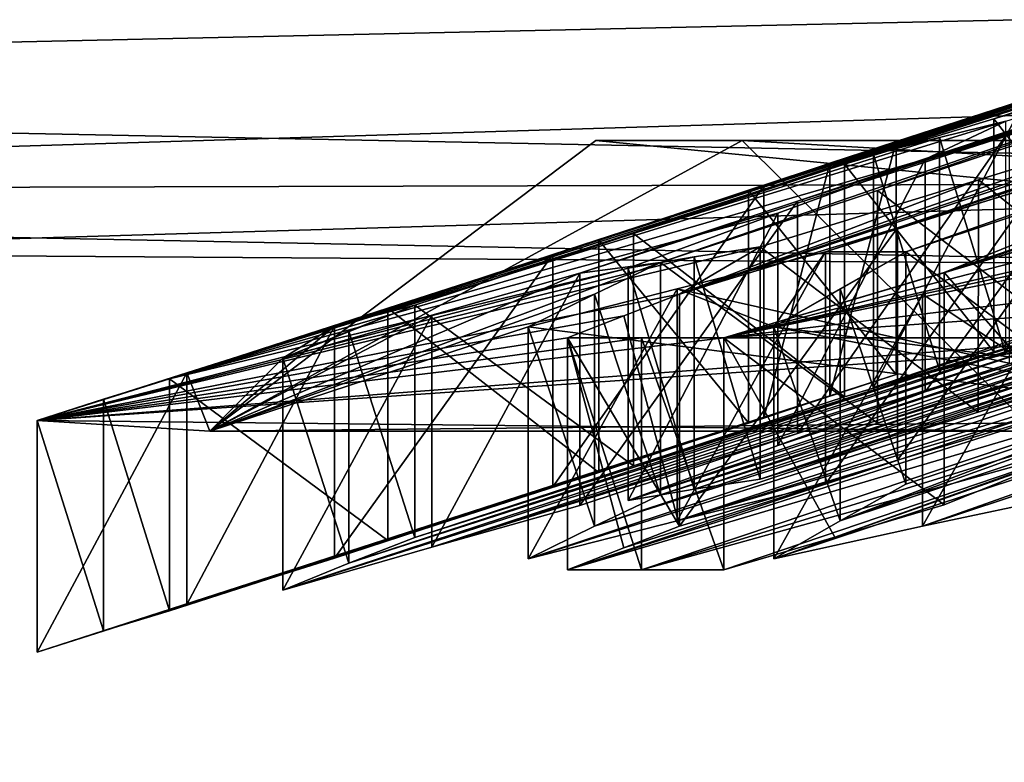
# Model space of a CAD drawing. Header units: millimetres. Extents: x -110 to 163, y -50 to 19.
# Tile 184 of 256: x -7.991 to -7.409, y -29.317 to -28.879. Entities that reach past the tile are written whole.
import ezdxf

# ---------------------------------------------------------------- set-up
doc = ezdxf.new("R2010")
doc.units = ezdxf.units.MM
doc.header["$LTSCALE"] = 65.185185
for name, color, linetype in [('1112', 7, 'CONTINUOUS'), ('1154', 7, 'CONTINUOUS'), ('13', 7, 'CONTINUOUS'), ('1309', 7, 'CONTINUOUS'), ('1461', 7, 'CONTINUOUS'), ('1470', 7, 'CONTINUOUS'), ('1761', 7, 'CONTINUOUS'), ('1821', 7, 'CONTINUOUS'), ('2291', 7, 'CONTINUOUS'), ('235', 7, 'CONTINUOUS'), ('2723', 7, 'CONTINUOUS'), ('2893', 7, 'CONTINUOUS'), ('3270', 7, 'CONTINUOUS'), ('3348', 7, 'CONTINUOUS'), ('3463', 7, 'CONTINUOUS'), ('3501', 7, 'CONTINUOUS'), ('3524', 7, 'CONTINUOUS'), ('3558', 7, 'CONTINUOUS'), ('3616', 7, 'CONTINUOUS'), ('3672', 7, 'CONTINUOUS'), ('37', 7, 'CONTINUOUS'), ('3710', 7, 'CONTINUOUS'), ('374', 7, 'CONTINUOUS'), ('375', 7, 'CONTINUOUS'), ('377', 7, 'CONTINUOUS'), ('3833', 7, 'CONTINUOUS'), ('3879', 7, 'CONTINUOUS'), ('4134', 7, 'CONTINUOUS'), ('4324', 7, 'CONTINUOUS'), ('4349', 7, 'CONTINUOUS'), ('4515', 7, 'CONTINUOUS'), ('4522', 7, 'CONTINUOUS'), ('4770', 7, 'CONTINUOUS'), ('4844', 7, 'CONTINUOUS'), ('5019', 7, 'CONTINUOUS'), ('5186', 7, 'CONTINUOUS'), ('5187', 7, 'CONTINUOUS'), ('5194', 7, 'CONTINUOUS'), ('5240', 7, 'CONTINUOUS'), ('5534', 7, 'CONTINUOUS'), ('5552', 7, 'CONTINUOUS'), ('5613', 7, 'CONTINUOUS'), ('5806', 7, 'CONTINUOUS'), ('5845', 7, 'CONTINUOUS'), ('5928', 7, 'CONTINUOUS'), ('5972', 7, 'CONTINUOUS'), ('5987', 7, 'CONTINUOUS'), ('6145', 7, 'CONTINUOUS')]:
    doc.layers.add(name, color=color, linetype=linetype)

msp = doc.modelspace()

# ---------------------------------------------------------------- linework, layer by layer
at = {"layer": '1112', "color": 7, "linetype": 'CONTINUOUS', "true_color": 0x404040}
for points in [[(-7.0675, -28.95, 89.98992), (-7.19311, -28.95, 94.62347), (-7.65045, -28.95, 94.83895), (-7.0675, -28.95, 89.98992)], [(-7.56412, -28.95, 89.89538), (-7.0675, -28.95, 89.98992), (-7.65045, -28.95, 94.83895), (-7.56412, -28.95, 89.89538)], [(-7.65045, -28.95, 94.83895), (-7.19311, -28.95, 94.62347), (-4.81447, -28.95, 98.88912), (-7.65045, -28.95, 94.83895)], [(-4.58861, -28.95, 85.94678), (-7.0675, -28.95, 89.98992), (-7.56412, -28.95, 89.89538), (-4.58861, -28.95, 85.94678)]]:
    msp.add_3dface(points, dxfattribs=at)
at = {"layer": '1154', "color": 7, "linetype": 'CONTINUOUS'}
for points in [[(-7.56412, -28.95, 89.89538), (-7.65045, -28.95, 94.83895), (-7.87846, -29.1217, 93.88918), (-7.56412, -28.95, 89.89538)], [(-7.39104, -29.1217, 89.43853), (-7.56412, -28.95, 89.89538), (-7.87846, -29.1217, 93.88918), (-7.39104, -29.1217, 89.43853)], [(-7.87846, -29.1217, 93.88918), (-7.65045, -28.95, 94.83895), (-5.89822, -29.1217, 97.90472), (-7.87846, -29.1217, 93.88918)], [(-7.65045, -28.95, 94.83895), (-4.81447, -28.95, 98.88912), (-5.89822, -29.1217, 97.90472), (-7.65045, -28.95, 94.83895)], [(-4.58861, -28.95, 85.94678), (-7.56412, -28.95, 89.89538), (-4.58861, -29.1217, 85.94678), (-4.58861, -28.95, 85.94678)], [(-4.58861, -29.1217, 85.94678), (-7.56412, -28.95, 89.89538), (-7.39104, -29.1217, 89.43853), (-4.58861, -29.1217, 85.94678)]]:
    msp.add_3dface(points, dxfattribs=at)
at = {"layer": '13', "linetype": 'CONTINUOUS'}
for points in [[(12.99038, -30.17675, -8.5), (-11.41239, 0.29734, -8.5), (-13.16721, -30.17675, -8.5), (12.99038, -30.17675, -8.5)], [(12.99038, -10.3, -8.5), (-11.41239, 0.29734, -8.5), (12.99038, -30.17675, -8.5), (12.99038, -10.3, -8.5)]]:
    msp.add_3dface(points, dxfattribs=at)
at = {"layer": '1309', "color": 7, "linetype": 'CONTINUOUS'}
for points in [[(-7.48649, -28.9583, 92.10091), (-7.39807, -28.92813, 92.19741), (-7.48649, -29.0958, 92.10091), (-7.48649, -28.9583, 92.10091)], [(-7.48649, -29.0958, 92.10091), (-7.39807, -28.92813, 92.19741), (-7.39807, -29.06574, 92.1974), (-7.48649, -29.0958, 92.10091)]]:
    msp.add_3dface(points, dxfattribs=at)
at = {"layer": '1461', "color": 7, "linetype": 'CONTINUOUS'}
for points in [[(-6.97919, -28.9342, 91.98845), (-7.06617, -28.9647, 91.89353), (-7.44744, -29.08565, 91.97706), (-6.97919, -28.9342, 91.98845)], [(-6.97919, -28.9342, 91.98845), (-7.44744, -29.08565, 91.97706), (-7.01827, -28.94425, 92.11237), (-6.97919, -28.9342, 91.98845)], [(-7.48649, -29.0958, 92.10091), (-7.39807, -29.06574, 92.1974), (-7.01827, -28.94425, 92.11237), (-7.48649, -29.0958, 92.10091)], [(-7.44744, -29.08565, 91.97706), (-7.48649, -29.0958, 92.10091), (-7.01827, -28.94425, 92.11237), (-7.44744, -29.08565, 91.97706)], [(-7.06617, -28.9647, 91.89353), (-7.40836, -29.07619, 91.85313), (-7.44744, -29.08565, 91.97706), (-7.06617, -28.9647, 91.89353)]]:
    msp.add_3dface(points, dxfattribs=at)
at = {"layer": '1470', "color": 7, "linetype": 'CONTINUOUS'}
for points in [[(-7.80494, -29.05957, 92.74511), (-7.80494, -29.19668, 92.74511), (-7.8922, -29.22414, 92.64988), (-7.80494, -29.05957, 92.74511)], [(-7.89219, -29.08713, 92.64989), (-7.80494, -29.05957, 92.74511), (-7.8922, -29.22414, 92.64988), (-7.89219, -29.08713, 92.64989)], [(-7.98047, -29.11541, 92.55356), (-7.89219, -29.08713, 92.64989), (-7.98047, -29.25231, 92.55356), (-7.98047, -29.11541, 92.55356)], [(-7.98047, -29.25231, 92.55356), (-7.89219, -29.08713, 92.64989), (-7.8922, -29.22414, 92.64988), (-7.98047, -29.25231, 92.55356)]]:
    msp.add_3dface(points, dxfattribs=at)
at = {"layer": '1761', "color": 7, "linetype": 'CONTINUOUS'}
for points in [[(-7.45598, -28.96106, 91.63834), (-7.45598, -29.09854, 91.63834), (-7.54294, -29.13018, 91.54345), (-7.45598, -28.96106, 91.63834)], [(-7.54293, -28.99281, 91.54346), (-7.45598, -28.96106, 91.63834), (-7.54294, -29.13018, 91.54345), (-7.54293, -28.99281, 91.54346)], [(-7.6315, -29.02547, 91.44679), (-7.54293, -28.99281, 91.54346), (-7.6315, -29.16271, 91.44679), (-7.6315, -29.02547, 91.44679)], [(-7.6315, -29.16271, 91.44679), (-7.54293, -28.99281, 91.54346), (-7.54294, -29.13018, 91.54345), (-7.6315, -29.16271, 91.44679)]]:
    msp.add_3dface(points, dxfattribs=at)
at = {"layer": '1821', "color": 7, "linetype": 'CONTINUOUS'}
for points in [[(-7.4673, -29.0157, 94.26813), (-7.33998, -29.11077, 94.2399), (-7.33998, -28.97333, 94.23991), (-7.4673, -29.0157, 94.26813)], [(-7.4673, -29.15298, 94.26813), (-7.33998, -29.11077, 94.2399), (-7.4673, -29.0157, 94.26813), (-7.4673, -29.15298, 94.26813)]]:
    msp.add_3dface(points, dxfattribs=at)
at = {"layer": '2291', "color": 7, "linetype": 'CONTINUOUS'}
for points in [[(-7.40628, -28.94432, 93.34299), (-7.40628, -29.08187, 93.34299), (-7.53137, -29.12312, 93.37073), (-7.40628, -28.94432, 93.34299)], [(-7.40628, -28.94432, 93.34299), (-7.53137, -29.12312, 93.37073), (-7.53135, -28.98572, 93.37072), (-7.40628, -28.94432, 93.34299)], [(-7.53137, -29.12312, 93.37073), (-7.65993, -29.16552, 93.39923), (-7.53135, -28.98572, 93.37072), (-7.53137, -29.12312, 93.37073)], [(-7.53135, -28.98572, 93.37072), (-7.65993, -29.16552, 93.39923), (-7.65993, -29.02829, 93.39923), (-7.53135, -28.98572, 93.37072)]]:
    msp.add_3dface(points, dxfattribs=at)
at = {"layer": '235', "color": 7, "linetype": 'CONTINUOUS', "true_color": 0x0303ff}
for points in [[(108.1, -25.55, 17.75352), (0.00049, -28.70811, 15.50718), (-68.99748, -30.82497, 13.38751), (108.1, -25.55, 17.75352)], [(-64.67975, -31.24003, 12.89052), (108.1, -25.55, 17.75352), (-68.99748, -30.82497, 13.38751), (-64.67975, -31.24003, 12.89052)], [(-60.32443, -32.43807, 11.24884), (108.1, -25.55, 17.75352), (-64.67975, -31.24003, 12.89052), (-60.32443, -32.43807, 11.24884)], [(108.1, -33.05352, 10.25), (108.1, -25.55, 17.75352), (-60.32443, -32.43807, 11.24884), (108.1, -33.05352, 10.25)], [(-5.5378, -28.42724, 15.74565), (-12.24713, -27.28559, 16.63116), (-68.99748, -30.82497, 13.38751), (-5.5378, -28.42724, 15.74565)], [(0.00049, -28.70811, 15.50718), (-5.5378, -28.42724, 15.74565), (-68.99748, -30.82497, 13.38751), (0.00049, -28.70811, 15.50718)]]:
    msp.add_3dface(points, dxfattribs=at)
at = {"layer": '2723', "color": 7, "linetype": 'CONTINUOUS'}
for points in [[(-6.80575, -28.81052, 90.69013), (-5.82904, -28.48342, 90.93453), (-7.44474, -29.02801, 90.48866), (-6.80575, -28.81052, 90.69013)], [(-5.82904, -28.48342, 90.93453), (-6.46803, -28.70094, 90.73305), (-7.44474, -29.02801, 90.48866), (-5.82904, -28.48342, 90.93453)], [(-6.46803, -28.70094, 90.73305), (-7.10702, -28.91848, 90.53158), (-7.44474, -29.02801, 90.48866), (-6.46803, -28.70094, 90.73305)], [(-7.32815, -28.91124, 93.09521), (-6.70248, -28.70515, 92.9565), (-7.41547, -28.93724, 92.99992), (-7.32815, -28.91124, 93.09521)], [(-6.70248, -28.70515, 92.9565), (-7.16595, -28.85521, 92.94658), (-7.41547, -28.93724, 92.99992), (-6.70248, -28.70515, 92.9565)], [(-6.75907, -28.71874, 92.39889), (-6.8475, -28.74815, 92.30239), (-7.56033, -28.97935, 92.34597), (-6.75907, -28.71874, 92.39889)], [(-7.47317, -28.95059, 92.44109), (-6.75907, -28.71874, 92.39889), (-7.56033, -28.97935, 92.34597), (-7.47317, -28.95059, 92.44109)], [(-7.0097, -28.79998, 92.45102), (-6.75907, -28.71874, 92.39889), (-7.47317, -28.95059, 92.44109), (-7.0097, -28.79998, 92.45102)], [(-6.8475, -28.74815, 92.30239), (-7.31097, -28.89877, 92.29246), (-7.56033, -28.97935, 92.34597), (-6.8475, -28.74815, 92.30239)], [(-7.45598, -28.96106, 91.63834), (-7.40836, -28.93862, 91.85313), (-6.9039, -28.77893, 91.74497), (-7.45598, -28.96106, 91.63834)], [(-7.45598, -28.96106, 91.63834), (-6.9039, -28.77893, 91.74497), (-6.99251, -28.81114, 91.64827), (-7.45598, -28.96106, 91.63834)], [(-7.13409, -28.84035, 92.47859), (-7.0097, -28.79998, 92.45102), (-7.51223, -28.9633, 92.56498), (-7.13409, -28.84035, 92.47859)], [(-7.0097, -28.79998, 92.45102), (-7.47317, -28.95059, 92.44109), (-7.51223, -28.9633, 92.56498), (-7.0097, -28.79998, 92.45102)], [(-7.45598, -28.96106, 91.63834), (-6.99251, -28.81114, 91.64827), (-7.327, -28.92053, 91.60975), (-7.45598, -28.96106, 91.63834)], [(-7.35593, -28.99204, 90.58559), (-6.80575, -28.81052, 90.69013), (-7.44474, -29.02801, 90.48866), (-7.35593, -28.99204, 90.58559)], [(-7.29973, -28.93481, 91.14278), (-6.96201, -28.82439, 91.1857), (-7.601, -29.04068, 90.98423), (-7.29973, -28.93481, 91.14278)], [(-6.96201, -28.82439, 91.1857), (-7.04876, -28.85793, 91.09102), (-7.601, -29.04068, 90.98423), (-6.96201, -28.82439, 91.1857)], [(-7.26335, -28.88234, 92.50725), (-7.13409, -28.84035, 92.47859), (-7.51223, -28.9633, 92.56498), (-7.26335, -28.88234, 92.50725)], [(-7.601, -29.04068, 90.98423), (-7.04876, -28.85793, 91.09102), (-7.47226, -29.00153, 90.95569), (-7.601, -29.04068, 90.98423)], [(-7.16595, -28.85521, 92.94658), (-7.25321, -28.88181, 92.85135), (-7.50368, -28.96396, 92.90366), (-7.16595, -28.85521, 92.94658)], [(-7.41547, -28.93724, 92.99992), (-7.16595, -28.85521, 92.94658), (-7.50368, -28.96396, 92.90366), (-7.41547, -28.93724, 92.99992)], [(-7.04876, -28.85793, 91.09102), (-7.13753, -28.89251, 90.99415), (-7.47226, -29.00153, 90.95569), (-7.04876, -28.85793, 91.09102)], [(-7.4673, -29.0157, 94.26813), (-7.05145, -28.86912, 94.06327), (-7.51491, -29.0157, 94.05335), (-7.4673, -29.0157, 94.26813)], [(-7.51491, -29.0157, 94.05335), (-7.05145, -28.86912, 94.06327), (-7.38759, -28.97333, 94.02512), (-7.51491, -29.0157, 94.05335)], [(-7.05145, -28.86912, 94.06327), (-7.4673, -29.0157, 94.26813), (-7.33998, -28.97333, 94.23991), (-7.05145, -28.86912, 94.06327)], [(-7.19646, -28.8792, 93.40915), (-7.53135, -28.98572, 93.37072), (-7.65993, -29.02829, 93.39923), (-7.19646, -28.8792, 93.40915)], [(-7.19646, -28.8792, 93.40915), (-7.65993, -29.02829, 93.39923), (-7.61231, -29.02207, 93.61401), (-7.19646, -28.8792, 93.40915)], [(-7.61231, -29.02207, 93.61401), (-7.48412, -28.97952, 93.58559), (-7.19646, -28.8792, 93.40915), (-7.61231, -29.02207, 93.61401)], [(-7.19646, -28.8792, 93.40915), (-7.40628, -28.94432, 93.34299), (-7.53135, -28.98572, 93.37072), (-7.19646, -28.8792, 93.40915)], [(-7.26335, -28.88234, 92.50725), (-7.51223, -28.9633, 92.56498), (-7.30241, -28.89542, 92.63113), (-7.26335, -28.88234, 92.50725)], [(-7.25321, -28.88181, 92.85135), (-7.34148, -28.90917, 92.75503), (-7.50368, -28.96396, 92.90366), (-7.25321, -28.88181, 92.85135)], [(-7.35866, -28.93789, 93.55778), (-7.19646, -28.8792, 93.40915), (-7.48412, -28.97952, 93.58559), (-7.35866, -28.93789, 93.55778)], [(-7.47226, -29.00153, 90.95569), (-7.13753, -28.89251, 90.99415), (-7.34735, -28.96367, 90.92799), (-7.47226, -29.00153, 90.95569)], [(-7.31097, -28.89877, 92.29246), (-7.39807, -28.92813, 92.19741), (-7.64869, -29.00888, 92.24954), (-7.31097, -28.89877, 92.29246)], [(-7.56033, -28.97935, 92.34597), (-7.31097, -28.89877, 92.29246), (-7.64869, -29.00888, 92.24954), (-7.56033, -28.97935, 92.34597)], [(-7.55129, -28.97667, 92.68888), (-7.34148, -28.90917, 92.75503), (-7.30241, -28.89542, 92.63113), (-7.55129, -28.97667, 92.68888)], [(-7.51223, -28.9633, 92.56498), (-7.55129, -28.97667, 92.68888), (-7.30241, -28.89542, 92.63113), (-7.51223, -28.9633, 92.56498)], [(-7.34148, -28.90917, 92.75503), (-7.80494, -29.05957, 92.74511), (-7.75733, -29.04727, 92.95989), (-7.34148, -28.90917, 92.75503)], [(-7.80494, -29.05957, 92.74511), (-7.34148, -28.90917, 92.75503), (-7.67582, -29.01735, 92.71648), (-7.80494, -29.05957, 92.74511)], [(-7.75733, -29.04727, 92.95989), (-7.62816, -29.00483, 92.93126), (-7.34148, -28.90917, 92.75503), (-7.75733, -29.04727, 92.95989)], [(-7.67582, -29.01735, 92.71648), (-7.34148, -28.90917, 92.75503), (-7.55129, -28.97667, 92.68888), (-7.67582, -29.01735, 92.71648)], [(-7.50368, -28.96396, 92.90366), (-7.34148, -28.90917, 92.75503), (-7.62816, -29.00483, 92.93126), (-7.50368, -28.96396, 92.90366)], [(-7.10702, -28.91848, 90.53158), (-7.19365, -28.95391, 90.43704), (-7.44474, -29.02801, 90.48866), (-7.10702, -28.91848, 90.53158)], [(-7.39807, -28.92813, 92.19741), (-7.48649, -28.9583, 92.10091), (-7.90234, -29.09074, 92.30578), (-7.39807, -28.92813, 92.19741)], [(-7.90234, -29.09074, 92.30578), (-7.77331, -29.04908, 92.27717), (-7.39807, -28.92813, 92.19741), (-7.90234, -29.09074, 92.30578)], [(-7.64869, -29.00888, 92.24954), (-7.39807, -28.92813, 92.19741), (-7.77331, -29.04908, 92.27717), (-7.64869, -29.00888, 92.24954)], [(-7.29973, -28.93481, 91.14278), (-7.601, -29.04068, 90.98423), (-7.42456, -28.9731, 91.17045), (-7.29973, -28.93481, 91.14278)], [(-7.40836, -28.93862, 91.85313), (-7.45598, -28.96106, 91.63834), (-7.90234, -29.09074, 92.30578), (-7.40836, -28.93862, 91.85313)], [(-7.40836, -28.93862, 91.85313), (-7.90234, -29.09074, 92.30578), (-7.44744, -28.94812, 91.97706), (-7.40836, -28.93862, 91.85313)], [(-7.90234, -29.09074, 92.30578), (-7.48649, -28.9583, 92.10091), (-7.44744, -28.94812, 91.97706), (-7.90234, -29.09074, 92.30578)], [(-7.19365, -28.95391, 90.43704), (-7.28254, -28.99046, 90.34003), (-7.57487, -29.06646, 90.51751), (-7.19365, -28.95391, 90.43704)], [(-7.44474, -29.02801, 90.48866), (-7.19365, -28.95391, 90.43704), (-7.57487, -29.06646, 90.51751), (-7.44474, -29.02801, 90.48866)], [(-7.45598, -28.96106, 91.63834), (-7.54293, -28.99281, 91.54346), (-7.90234, -29.09074, 92.30578), (-7.45598, -28.96106, 91.63834)], [(-7.55338, -29.01272, 91.19901), (-7.42456, -28.9731, 91.17045), (-7.601, -29.04068, 90.98423), (-7.55338, -29.01272, 91.19901)], [(-7.54293, -28.99281, 91.54346), (-7.6315, -29.02547, 91.44679), (-7.90234, -29.09074, 92.30578), (-7.54293, -28.99281, 91.54346)], [(-7.28254, -28.99046, 90.34003), (-7.24348, -28.9901, 90.21614), (-7.57487, -29.06646, 90.51751), (-7.28254, -28.99046, 90.34003)], [(-7.24348, -28.9901, 90.21614), (-7.20442, -28.99046, 90.09225), (-7.57487, -29.06646, 90.51751), (-7.24348, -28.9901, 90.21614)], [(-7.20442, -28.99046, 90.09225), (-7.25203, -29.02801, 89.87746), (-7.57487, -29.06646, 90.51751), (-7.20442, -28.99046, 90.09225)], [(-7.55338, -29.01272, 91.19901), (-7.98047, -29.11541, 92.55356), (-7.59246, -29.01875, 91.32295), (-7.55338, -29.01272, 91.19901)], [(-7.98047, -29.11541, 92.55356), (-7.55338, -29.01272, 91.19901), (-7.601, -29.04068, 90.98423), (-7.98047, -29.11541, 92.55356)], [(-7.60244, -29.03753, 93.95783), (-7.54542, -29.05999, 94.51591), (-7.51491, -29.0157, 94.05335), (-7.60244, -29.03753, 93.95783)], [(-7.50626, -29.03753, 94.39169), (-7.4673, -29.0157, 94.26813), (-7.54542, -29.05999, 94.51591), (-7.50626, -29.03753, 94.39169)], [(-7.54542, -29.05999, 94.51591), (-7.4673, -29.0157, 94.26813), (-7.51491, -29.0157, 94.05335), (-7.54542, -29.05999, 94.51591)], [(-7.98047, -29.11541, 92.55356), (-7.6315, -29.02547, 91.44679), (-7.59246, -29.01875, 91.32295), (-7.98047, -29.11541, 92.55356)], [(-7.65993, -29.02829, 93.39923), (-7.87846, -29.1217, 93.88918), (-7.61231, -29.02207, 93.61401), (-7.65993, -29.02829, 93.39923)], [(-7.61231, -29.02207, 93.61401), (-7.87846, -29.1217, 93.88918), (-7.65132, -29.04072, 93.73773), (-7.61231, -29.02207, 93.61401)], [(-7.3699, -29.02207, 94.70746), (-7.45753, -29.04072, 94.61183), (-7.40041, -29.07859, 95.17003), (-7.3699, -29.02207, 94.70746)], [(-7.6315, -29.02547, 91.44679), (-7.98047, -29.11541, 92.55356), (-7.90234, -29.09074, 92.30578), (-7.6315, -29.02547, 91.44679)], [(-7.25203, -29.02801, 89.87746), (-7.29674, -29.04708, 89.82868), (-7.57487, -29.06646, 90.51751), (-7.25203, -29.02801, 89.87746)], [(-7.87846, -29.1217, 93.88918), (-7.65993, -29.02829, 93.39923), (-7.74732, -29.05311, 93.30386), (-7.87846, -29.1217, 93.88918)], [(-7.69044, -29.05999, 93.8618), (-7.25539, -29.11541, 95.82415), (-7.60244, -29.03753, 93.95783), (-7.69044, -29.05999, 93.8618)], [(-7.25539, -29.11541, 95.82415), (-7.54542, -29.05999, 94.51591), (-7.60244, -29.03753, 93.95783), (-7.25539, -29.11541, 95.82415)], [(-7.63399, -29.0535, 90.94821), (-7.98047, -29.11541, 92.55356), (-7.601, -29.04068, 90.98423), (-7.63399, -29.0535, 90.94821)], [(-7.65132, -29.04072, 93.73773), (-7.87846, -29.1217, 93.88918), (-7.69044, -29.05999, 93.8618), (-7.65132, -29.04072, 93.73773)], [(-7.45753, -29.04072, 94.61183), (-7.54542, -29.05999, 94.51591), (-7.40041, -29.07859, 95.17003), (-7.45753, -29.04072, 94.61183)], [(-7.75733, -29.04727, 92.95989), (-7.80494, -29.05957, 92.74511), (-7.83545, -29.07859, 93.20768), (-7.75733, -29.04727, 92.95989)], [(-7.79637, -29.06262, 93.08373), (-7.75733, -29.04727, 92.95989), (-7.83545, -29.07859, 93.20768), (-7.79637, -29.06262, 93.08373)], [(-7.29674, -29.04708, 89.82868), (-7.34208, -29.06646, 89.7792), (-7.57487, -29.06646, 90.51751), (-7.29674, -29.04708, 89.82868)], [(-7.66726, -29.06646, 90.91191), (-7.98047, -29.11541, 92.55356), (-7.63399, -29.0535, 90.94821), (-7.66726, -29.06646, 90.91191)], [(-7.83545, -29.07859, 93.20768), (-7.87846, -29.1217, 93.88918), (-7.74732, -29.05311, 93.30386), (-7.83545, -29.07859, 93.20768)], [(-7.87846, -29.1217, 93.88918), (-7.80494, -29.05957, 92.74511), (-7.89219, -29.08713, 92.64989), (-7.87846, -29.1217, 93.88918)], [(-7.80494, -29.05957, 92.74511), (-7.87846, -29.1217, 93.88918), (-7.83545, -29.07859, 93.20768), (-7.80494, -29.05957, 92.74511)], [(-7.87846, -29.1217, 93.88918), (-7.25539, -29.11541, 95.82415), (-7.69044, -29.05999, 93.8618), (-7.87846, -29.1217, 93.88918)], [(-7.54542, -29.05999, 94.51591), (-7.25539, -29.11541, 95.82415), (-7.40041, -29.07859, 95.17003), (-7.54542, -29.05999, 94.51591)], [(-7.34208, -29.06646, 89.7792), (-7.98047, -29.11541, 92.55356), (-7.57487, -29.06646, 90.51751), (-7.34208, -29.06646, 89.7792)], [(-7.98047, -29.11541, 92.55356), (-7.34208, -29.06646, 89.7792), (-7.26924, -29.06646, 89.59019), (-7.98047, -29.11541, 92.55356)], [(-7.39104, -29.1217, 89.43853), (-7.98047, -29.11541, 92.55356), (-7.26924, -29.06646, 89.59019), (-7.39104, -29.1217, 89.43853)], [(-7.98047, -29.11541, 92.55356), (-7.66726, -29.06646, 90.91191), (-7.62362, -29.06646, 90.71411), (-7.98047, -29.11541, 92.55356)], [(-7.57487, -29.06646, 90.51751), (-7.98047, -29.11541, 92.55356), (-7.62362, -29.06646, 90.71411), (-7.57487, -29.06646, 90.51751)], [(-7.87846, -29.1217, 93.88918), (-7.89219, -29.08713, 92.64989), (-7.98047, -29.11541, 92.55356), (-7.87846, -29.1217, 93.88918)], [(-7.90234, -29.09074, 92.30578), (-7.98047, -29.11541, 92.55356), (-7.94141, -29.10276, 92.42968), (-7.90234, -29.09074, 92.30578)], [(-7.39104, -29.1217, 89.43853), (-7.87846, -29.1217, 93.88918), (-7.98047, -29.11541, 92.55356), (-7.39104, -29.1217, 89.43853)], [(-7.87846, -29.1217, 93.88918), (-5.89822, -29.1217, 97.90472), (-7.25539, -29.11541, 95.82415), (-7.87846, -29.1217, 93.88918)]]:
    msp.add_3dface(points, dxfattribs=at)
at = {"layer": '2893', "color": 7, "linetype": 'CONTINUOUS'}
for points in [[(-7.47317, -28.95059, 92.44109), (-7.56033, -28.97935, 92.34597), (-7.47317, -29.08812, 92.44109), (-7.47317, -28.95059, 92.44109)], [(-7.56033, -28.97935, 92.34597), (-7.64869, -29.00888, 92.24954), (-7.56032, -29.11676, 92.34598), (-7.56033, -28.97935, 92.34597)], [(-7.47317, -29.08812, 92.44109), (-7.56033, -28.97935, 92.34597), (-7.56032, -29.11676, 92.34598), (-7.47317, -29.08812, 92.44109)], [(-7.64869, -29.00888, 92.24954), (-7.64869, -29.14619, 92.24954), (-7.56032, -29.11676, 92.34598), (-7.64869, -29.00888, 92.24954)]]:
    msp.add_3dface(points, dxfattribs=at)
at = {"layer": '3270', "color": 7, "linetype": 'CONTINUOUS'}
for points in [[(-7.35593, -28.99204, 90.58559), (-7.44474, -29.02801, 90.48866), (-7.35592, -29.12941, 90.5856), (-7.35593, -28.99204, 90.58559)], [(-7.44474, -29.02801, 90.48866), (-7.44474, -29.16524, 90.48866), (-7.35592, -29.12941, 90.5856), (-7.44474, -29.02801, 90.48866)]]:
    msp.add_3dface(points, dxfattribs=at)
at = {"layer": '3348', "color": 7, "linetype": 'CONTINUOUS'}
for points in [[(-7.64869, -29.00888, 92.24954), (-7.77331, -29.04908, 92.27717), (-7.64869, -29.14619, 92.24954), (-7.64869, -29.00888, 92.24954)], [(-7.77331, -29.04908, 92.27717), (-7.90234, -29.09074, 92.30578), (-7.77332, -29.18623, 92.27717), (-7.77331, -29.04908, 92.27717)], [(-7.64869, -29.14619, 92.24954), (-7.77331, -29.04908, 92.27717), (-7.77332, -29.18623, 92.27717), (-7.64869, -29.14619, 92.24954)], [(-7.77332, -29.18623, 92.27717), (-7.90234, -29.09074, 92.30578), (-7.90234, -29.22774, 92.30578), (-7.77332, -29.18623, 92.27717)]]:
    msp.add_3dface(points, dxfattribs=at)
at = {"layer": '3463', "color": 7, "linetype": 'CONTINUOUS'}
for points in [[(-7.65993, -29.02829, 93.39923), (-7.65993, -29.16552, 93.39923), (-7.74733, -29.19025, 93.30385), (-7.65993, -29.02829, 93.39923)], [(-7.74732, -29.05311, 93.30386), (-7.65993, -29.02829, 93.39923), (-7.74733, -29.19025, 93.30385), (-7.74732, -29.05311, 93.30386)], [(-7.83545, -29.07859, 93.20768), (-7.74732, -29.05311, 93.30386), (-7.83545, -29.21564, 93.20768), (-7.83545, -29.07859, 93.20768)], [(-7.83545, -29.21564, 93.20768), (-7.74732, -29.05311, 93.30386), (-7.74733, -29.19025, 93.30385), (-7.83545, -29.21564, 93.20768)]]:
    msp.add_3dface(points, dxfattribs=at)
at = {"layer": '3501', "color": 7, "linetype": 'CONTINUOUS'}
for points in [[(-7.67582, -29.01735, 92.71648), (-7.55129, -28.97667, 92.68888), (-7.67581, -29.15463, 92.71648), (-7.67582, -29.01735, 92.71648)], [(-7.67581, -29.15463, 92.71648), (-7.55129, -28.97667, 92.68888), (-7.55129, -29.1141, 92.68888), (-7.67581, -29.15463, 92.71648)], [(-7.80494, -29.19668, 92.74511), (-7.80494, -29.05957, 92.74511), (-7.67582, -29.01735, 92.71648), (-7.80494, -29.19668, 92.74511)], [(-7.80494, -29.19668, 92.74511), (-7.67582, -29.01735, 92.71648), (-7.67581, -29.15463, 92.71648), (-7.80494, -29.19668, 92.74511)]]:
    msp.add_3dface(points, dxfattribs=at)
at = {"layer": '3524', "color": 7, "linetype": 'CONTINUOUS'}
for points in [[(-7.60244, -29.03753, 93.95783), (-7.51491, -29.0157, 94.05335), (-7.60244, -29.17473, 93.95782), (-7.60244, -29.03753, 93.95783)], [(-7.51491, -29.0157, 94.05335), (-7.51491, -29.15298, 94.05335), (-7.60244, -29.17473, 93.95782), (-7.51491, -29.0157, 94.05335)], [(-7.69044, -29.05999, 93.8618), (-7.60244, -29.03753, 93.95783), (-7.69044, -29.1971, 93.8618), (-7.69044, -29.05999, 93.8618)], [(-7.69044, -29.1971, 93.8618), (-7.60244, -29.03753, 93.95783), (-7.60244, -29.17473, 93.95782), (-7.69044, -29.1971, 93.8618)]]:
    msp.add_3dface(points, dxfattribs=at)
at = {"layer": '3558', "color": 7, "linetype": 'CONTINUOUS'}
for points in [[(-7.51491, -29.0157, 94.05335), (-7.38759, -28.97333, 94.02512), (-7.51491, -29.15298, 94.05335), (-7.51491, -29.0157, 94.05335)], [(-7.51491, -29.15298, 94.05335), (-7.38759, -28.97333, 94.02512), (-7.3876, -29.11077, 94.02512), (-7.51491, -29.15298, 94.05335)]]:
    msp.add_3dface(points, dxfattribs=at)
at = {"layer": '3616', "color": 7, "linetype": 'CONTINUOUS'}
for points in [[(-7.32815, -29.04891, 93.09521), (-7.32815, -28.91124, 93.09521), (-7.41547, -28.93724, 92.99992), (-7.32815, -29.04891, 93.09521)], [(-7.41547, -28.93724, 92.99992), (-7.50368, -28.96396, 92.90366), (-7.41546, -29.07481, 92.99993), (-7.41547, -28.93724, 92.99992)], [(-7.32815, -29.04891, 93.09521), (-7.41547, -28.93724, 92.99992), (-7.41546, -29.07481, 92.99993), (-7.32815, -29.04891, 93.09521)], [(-7.50368, -28.96396, 92.90366), (-7.50368, -29.10143, 92.90366), (-7.41546, -29.07481, 92.99993), (-7.50368, -28.96396, 92.90366)]]:
    msp.add_3dface(points, dxfattribs=at)
at = {"layer": '3672', "color": 7, "linetype": 'CONTINUOUS'}
for points in [[(-7.62362, -29.06646, 90.71411), (-7.66726, -29.06646, 90.91191), (-7.62362, -29.20355, 90.71411), (-7.62362, -29.06646, 90.71411)], [(-7.62362, -29.20355, 90.71411), (-7.66726, -29.06646, 90.91191), (-7.66726, -29.20355, 90.91191), (-7.62362, -29.20355, 90.71411)], [(-7.57487, -29.06646, 90.51751), (-7.62362, -29.06646, 90.71411), (-7.57487, -29.20355, 90.51751), (-7.57487, -29.06646, 90.51751)], [(-7.57487, -29.20355, 90.51751), (-7.62362, -29.06646, 90.71411), (-7.62362, -29.20355, 90.71411), (-7.57487, -29.20355, 90.51751)]]:
    msp.add_3dface(points, dxfattribs=at)
at = {"layer": '37', "linetype": 'CONTINUOUS'}
for points in [[(0, -11.3, 8.5), (0, -29.99694, 8.5), (-52.6, -29.99694, 8.5), (0, -11.3, 8.5)], [(-36, -21.88122, 8.5), (0, -11.3, 8.5), (-52.6, -29.99694, 8.5), (-36, -21.88122, 8.5)]]:
    msp.add_3dface(points, dxfattribs=at)
at = {"layer": '3710', "color": 7, "linetype": 'CONTINUOUS'}
for points in [[(-7.44474, -29.02801, 90.48866), (-7.57487, -29.06646, 90.51751), (-7.44474, -29.16524, 90.48866), (-7.44474, -29.02801, 90.48866)], [(-7.44474, -29.16524, 90.48866), (-7.57487, -29.06646, 90.51751), (-7.50935, -29.18424, 90.50298), (-7.44474, -29.16524, 90.48866)], [(-7.57487, -29.06646, 90.51751), (-7.57487, -29.20355, 90.51751), (-7.50935, -29.18424, 90.50298), (-7.57487, -29.06646, 90.51751)]]:
    msp.add_3dface(points, dxfattribs=at)
at = {"layer": '374', "linetype": 'CONTINUOUS'}
for points in [[(-11.3254, -21.30749, 98.21063), (-6.99997, -33.96318, 104.62438), (-4.32534, -19.36526, 102.91003), (-11.3254, -21.30749, 98.21063)], [(-12.12434, -33.9809, 99.50003), (-6.99997, -33.96318, 104.62438), (-11.3254, -21.30749, 98.21063), (-12.12434, -33.9809, 99.50003)]]:
    msp.add_3dface(points, dxfattribs=at)
at = {"layer": '375', "linetype": 'CONTINUOUS'}
for points in [[(-9.85221, -29.43341, 81.84408), (-11.91781, -28.35138, 84.22578), (-7, -25.44821, 77.12544), (-9.85221, -29.43341, 81.84408)], [(-6.98822, -30.1359, 79.77501), (-9.85221, -29.43341, 81.84408), (-7, -25.44821, 77.12544), (-6.98822, -30.1359, 79.77501)]]:
    msp.add_3dface(points, dxfattribs=at)
at = {"layer": '377', "linetype": 'CONTINUOUS'}
for points in [[(40.27392, -26.38278, -20.38712), (45.97994, -29.38296, -17.37913), (-44.60806, -28.77058, -18.09367), (40.27392, -26.38278, -20.38712)], [(45.97994, -29.38296, -17.37913), (-50.68681, -31.11902, -14.97432), (-44.60806, -28.77058, -18.09367), (45.97994, -29.38296, -17.37913)]]:
    msp.add_3dface(points, dxfattribs=at)
at = {"layer": '3833', "color": 7, "linetype": 'CONTINUOUS'}
for points in [[(-7.54542, -29.1971, 94.51591), (-7.45754, -29.17791, 94.61182), (-7.03812, -29.02907, 94.40345), (-7.54542, -29.1971, 94.51591)], [(-7.12572, -29.04865, 94.30786), (-7.54542, -29.1971, 94.51591), (-7.03812, -29.02907, 94.40345), (-7.12572, -29.04865, 94.30786)], [(-7.03812, -29.02907, 94.40345), (-7.45754, -29.17791, 94.61182), (-7.07706, -29.05193, 94.52692), (-7.03812, -29.02907, 94.40345)], [(-7.50625, -29.17472, 94.39169), (-7.54542, -29.1971, 94.51591), (-7.12572, -29.04865, 94.30786), (-7.50625, -29.17472, 94.39169)], [(-7.21365, -29.06889, 94.2119), (-7.50625, -29.17472, 94.39169), (-7.12572, -29.04865, 94.30786), (-7.21365, -29.06889, 94.2119)], [(-7.45754, -29.17791, 94.61182), (-7.3699, -29.15933, 94.70746), (-7.07706, -29.05193, 94.52692), (-7.45754, -29.17791, 94.61182)], [(-7.21365, -29.06889, 94.2119), (-7.33998, -29.11077, 94.2399), (-7.50625, -29.17472, 94.39169), (-7.21365, -29.06889, 94.2119)], [(-7.33998, -29.11077, 94.2399), (-7.4673, -29.15298, 94.26813), (-7.50625, -29.17472, 94.39169), (-7.33998, -29.11077, 94.2399)]]:
    msp.add_3dface(points, dxfattribs=at)
at = {"layer": '3879', "color": 7, "linetype": 'CONTINUOUS'}
for points in [[(-7.61231, -29.02207, 93.61401), (-7.65132, -29.04072, 93.73773), (-7.61231, -29.15933, 93.61401), (-7.61231, -29.02207, 93.61401)], [(-7.65132, -29.04072, 93.73773), (-7.69044, -29.05999, 93.8618), (-7.65132, -29.17791, 93.73772), (-7.65132, -29.04072, 93.73773)], [(-7.61231, -29.15933, 93.61401), (-7.65132, -29.04072, 93.73773), (-7.65132, -29.17791, 93.73772), (-7.61231, -29.15933, 93.61401)], [(-7.69044, -29.05999, 93.8618), (-7.69044, -29.1971, 93.8618), (-7.65132, -29.17791, 93.73772), (-7.69044, -29.05999, 93.8618)]]:
    msp.add_3dface(points, dxfattribs=at)
at = {"layer": '4134', "color": 7, "linetype": 'CONTINUOUS'}
for points in [[(-7.35866, -29.07546, 93.55778), (-7.35866, -28.93789, 93.55778), (-7.48412, -28.97952, 93.58559), (-7.35866, -29.07546, 93.55778)], [(-7.48412, -28.97952, 93.58559), (-7.61231, -29.02207, 93.61401), (-7.48411, -29.11694, 93.58559), (-7.48412, -28.97952, 93.58559)], [(-7.35866, -29.07546, 93.55778), (-7.48412, -28.97952, 93.58559), (-7.48411, -29.11694, 93.58559), (-7.35866, -29.07546, 93.55778)], [(-7.61231, -29.02207, 93.61401), (-7.61231, -29.15933, 93.61401), (-7.48411, -29.11694, 93.58559), (-7.61231, -29.02207, 93.61401)]]:
    msp.add_3dface(points, dxfattribs=at)
at = {"layer": '4324', "color": 7, "linetype": 'CONTINUOUS'}
for points in [[(-7.62362, -29.20355, 90.71411), (-7.66726, -29.20355, 90.91191), (-7.30829, -29.09753, 90.80413), (-7.62362, -29.20355, 90.71411)], [(-7.66726, -29.20355, 90.91191), (-7.34735, -29.10114, 90.92799), (-7.30829, -29.09753, 90.80413), (-7.66726, -29.20355, 90.91191)], [(-7.26922, -29.09464, 90.68021), (-7.35592, -29.12941, 90.5856), (-7.62362, -29.20355, 90.71411), (-7.26922, -29.09464, 90.68021)], [(-7.26922, -29.09464, 90.68021), (-7.62362, -29.20355, 90.71411), (-7.30829, -29.09753, 90.80413), (-7.26922, -29.09464, 90.68021)], [(-7.34735, -29.10114, 90.92799), (-7.66726, -29.20355, 90.91191), (-7.47226, -29.13886, 90.95569), (-7.34735, -29.10114, 90.92799)], [(-7.35592, -29.12941, 90.5856), (-7.57487, -29.20355, 90.51751), (-7.62362, -29.20355, 90.71411), (-7.35592, -29.12941, 90.5856)], [(-7.57487, -29.20355, 90.51751), (-7.35592, -29.12941, 90.5856), (-7.50935, -29.18424, 90.50298), (-7.57487, -29.20355, 90.51751)], [(-7.35592, -29.12941, 90.5856), (-7.44474, -29.16524, 90.48866), (-7.50935, -29.18424, 90.50298), (-7.35592, -29.12941, 90.5856)], [(-7.47226, -29.13886, 90.95569), (-7.66726, -29.20355, 90.91191), (-7.63399, -29.19064, 90.94821), (-7.47226, -29.13886, 90.95569)], [(-7.601, -29.17787, 90.98423), (-7.47226, -29.13886, 90.95569), (-7.63399, -29.19064, 90.94821), (-7.601, -29.17787, 90.98423)]]:
    msp.add_3dface(points, dxfattribs=at)
at = {"layer": '4349', "color": 7, "linetype": 'CONTINUOUS'}
for points in [[(-7.40836, -29.07619, 91.85313), (-7.40836, -28.93862, 91.85313), (-7.44744, -28.94812, 91.97706), (-7.40836, -29.07619, 91.85313)], [(-7.48649, -28.9583, 92.10091), (-7.44744, -29.08565, 91.97706), (-7.44744, -28.94812, 91.97706), (-7.48649, -28.9583, 92.10091)], [(-7.44744, -29.08565, 91.97706), (-7.40836, -29.07619, 91.85313), (-7.44744, -28.94812, 91.97706), (-7.44744, -29.08565, 91.97706)], [(-7.48649, -28.9583, 92.10091), (-7.48649, -29.0958, 92.10091), (-7.44744, -29.08565, 91.97706), (-7.48649, -28.9583, 92.10091)]]:
    msp.add_3dface(points, dxfattribs=at)
at = {"layer": '4515', "color": 7, "linetype": 'CONTINUOUS'}
for points in [[(-7.45598, -29.09854, 91.63834), (-7.45598, -28.96106, 91.63834), (-7.327, -28.92053, 91.60975), (-7.45598, -29.09854, 91.63834)], [(-7.45598, -29.09854, 91.63834), (-7.327, -28.92053, 91.60975), (-7.327, -29.05817, 91.60975), (-7.45598, -29.09854, 91.63834)]]:
    msp.add_3dface(points, dxfattribs=at)
at = {"layer": '4522', "color": 7, "linetype": 'CONTINUOUS'}
for points in [[(-7.16328, -29.01212, 91.45827), (-7.12421, -29.00575, 91.33433), (-7.59246, -29.15601, 91.32295), (-7.16328, -29.01212, 91.45827)], [(-7.59246, -29.15601, 91.32295), (-7.12421, -29.00575, 91.33433), (-7.55338, -29.15001, 91.19901), (-7.59246, -29.15601, 91.32295)], [(-7.12421, -29.00575, 91.33433), (-7.21103, -29.03858, 91.23958), (-7.55338, -29.15001, 91.19901), (-7.12421, -29.00575, 91.33433)], [(-7.6315, -29.16271, 91.44679), (-7.20233, -29.01923, 91.58211), (-7.16328, -29.01212, 91.45827), (-7.6315, -29.16271, 91.44679)], [(-7.6315, -29.16271, 91.44679), (-7.16328, -29.01212, 91.45827), (-7.59246, -29.15601, 91.32295), (-7.6315, -29.16271, 91.44679)], [(-7.6315, -29.16271, 91.44679), (-7.54294, -29.13018, 91.54345), (-7.20233, -29.01923, 91.58211), (-7.6315, -29.16271, 91.44679)], [(-7.20233, -29.01923, 91.58211), (-7.54294, -29.13018, 91.54345), (-7.327, -29.05817, 91.60975), (-7.20233, -29.01923, 91.58211)], [(-7.55338, -29.15001, 91.19901), (-7.21103, -29.03858, 91.23958), (-7.42457, -29.11054, 91.17045), (-7.55338, -29.15001, 91.19901)], [(-7.21103, -29.03858, 91.23958), (-7.29973, -29.07239, 91.14278), (-7.42457, -29.11054, 91.17045), (-7.21103, -29.03858, 91.23958)], [(-7.54294, -29.13018, 91.54345), (-7.45598, -29.09854, 91.63834), (-7.327, -29.05817, 91.60975), (-7.54294, -29.13018, 91.54345)]]:
    msp.add_3dface(points, dxfattribs=at)
at = {"layer": '4770', "color": 7, "linetype": 'CONTINUOUS'}
for points in [[(-7.50368, -28.96396, 92.90366), (-7.62816, -29.00483, 92.93126), (-7.50368, -29.10143, 92.90366), (-7.50368, -28.96396, 92.90366)], [(-7.62816, -29.00483, 92.93126), (-7.75733, -29.04727, 92.95989), (-7.62816, -29.14216, 92.93126), (-7.62816, -29.00483, 92.93126)], [(-7.50368, -29.10143, 92.90366), (-7.62816, -29.00483, 92.93126), (-7.62816, -29.14216, 92.93126), (-7.50368, -29.10143, 92.90366)], [(-7.62816, -29.14216, 92.93126), (-7.75733, -29.04727, 92.95989), (-7.75733, -29.18443, 92.95989), (-7.62816, -29.14216, 92.93126)]]:
    msp.add_3dface(points, dxfattribs=at)
at = {"layer": '4844', "color": 7, "linetype": 'CONTINUOUS'}
for points in [[(-7.75733, -29.04727, 92.95989), (-7.79637, -29.06262, 93.08373), (-7.75733, -29.18443, 92.95989), (-7.75733, -29.04727, 92.95989)], [(-7.79637, -29.06262, 93.08373), (-7.83545, -29.07859, 93.20768), (-7.79637, -29.19973, 93.08372), (-7.79637, -29.06262, 93.08373)], [(-7.75733, -29.18443, 92.95989), (-7.79637, -29.06262, 93.08373), (-7.79637, -29.19973, 93.08372), (-7.75733, -29.18443, 92.95989)], [(-7.83545, -29.07859, 93.20768), (-7.83545, -29.21564, 93.20768), (-7.79637, -29.19973, 93.08372), (-7.83545, -29.07859, 93.20768)]]:
    msp.add_3dface(points, dxfattribs=at)
at = {"layer": '5019', "color": 7, "linetype": 'CONTINUOUS'}
for points in [[(-7.51223, -28.9633, 92.56498), (-7.47317, -28.95059, 92.44109), (-7.51223, -29.10078, 92.56498), (-7.51223, -28.9633, 92.56498)], [(-7.47317, -28.95059, 92.44109), (-7.47317, -29.08812, 92.44109), (-7.51223, -29.10078, 92.56498), (-7.47317, -28.95059, 92.44109)], [(-7.55129, -28.97667, 92.68888), (-7.51223, -28.9633, 92.56498), (-7.55129, -29.1141, 92.68888), (-7.55129, -28.97667, 92.68888)], [(-7.55129, -29.1141, 92.68888), (-7.51223, -28.9633, 92.56498), (-7.51223, -29.10078, 92.56498), (-7.55129, -29.1141, 92.68888)]]:
    msp.add_3dface(points, dxfattribs=at)
at = {"layer": '5186', "color": 7, "linetype": 'CONTINUOUS'}
for points in [[(-7.63399, -29.0535, 90.94821), (-7.601, -29.04068, 90.98423), (-7.601, -29.17787, 90.98423), (-7.63399, -29.0535, 90.94821)], [(-7.66726, -29.06646, 90.91191), (-7.63399, -29.0535, 90.94821), (-7.601, -29.17787, 90.98423), (-7.66726, -29.06646, 90.91191)], [(-7.66726, -29.20355, 90.91191), (-7.66726, -29.06646, 90.91191), (-7.63399, -29.19064, 90.94821), (-7.66726, -29.20355, 90.91191)], [(-7.66726, -29.06646, 90.91191), (-7.601, -29.17787, 90.98423), (-7.63399, -29.19064, 90.94821), (-7.66726, -29.06646, 90.91191)]]:
    msp.add_3dface(points, dxfattribs=at)
at = {"layer": '5187', "color": 7, "linetype": 'CONTINUOUS'}
for points in [[(-7.90234, -29.09074, 92.30578), (-7.94141, -29.10276, 92.42968), (-7.90234, -29.22774, 92.30578), (-7.90234, -29.09074, 92.30578)], [(-7.94141, -29.10276, 92.42968), (-7.98047, -29.11541, 92.55356), (-7.9414, -29.23971, 92.42967), (-7.94141, -29.10276, 92.42968)], [(-7.90234, -29.22774, 92.30578), (-7.94141, -29.10276, 92.42968), (-7.9414, -29.23971, 92.42967), (-7.90234, -29.22774, 92.30578)], [(-7.98047, -29.11541, 92.55356), (-7.98047, -29.25231, 92.55356), (-7.9414, -29.23971, 92.42967), (-7.98047, -29.11541, 92.55356)]]:
    msp.add_3dface(points, dxfattribs=at)
at = {"layer": '5194', "color": 7, "linetype": 'CONTINUOUS'}
for points in [[(-7.4673, -29.15298, 94.26813), (-7.4673, -29.0157, 94.26813), (-7.50626, -29.03753, 94.39169), (-7.4673, -29.15298, 94.26813)], [(-7.50626, -29.03753, 94.39169), (-7.54542, -29.05999, 94.51591), (-7.50625, -29.17472, 94.39169), (-7.50626, -29.03753, 94.39169)], [(-7.4673, -29.15298, 94.26813), (-7.50626, -29.03753, 94.39169), (-7.50625, -29.17472, 94.39169), (-7.4673, -29.15298, 94.26813)], [(-7.54542, -29.05999, 94.51591), (-7.54542, -29.1971, 94.51591), (-7.50625, -29.17472, 94.39169), (-7.54542, -29.05999, 94.51591)]]:
    msp.add_3dface(points, dxfattribs=at)
at = {"layer": '5240', "color": 7, "linetype": 'CONTINUOUS'}
for points in [[(-7.47226, -29.00153, 90.95569), (-7.34735, -28.96367, 90.92799), (-7.47226, -29.13886, 90.95569), (-7.47226, -29.00153, 90.95569)], [(-7.34735, -28.96367, 90.92799), (-7.34735, -29.10114, 90.92799), (-7.47226, -29.13886, 90.95569), (-7.34735, -28.96367, 90.92799)], [(-7.601, -29.04068, 90.98423), (-7.47226, -29.00153, 90.95569), (-7.601, -29.17787, 90.98423), (-7.601, -29.04068, 90.98423)], [(-7.47226, -29.00153, 90.95569), (-7.47226, -29.13886, 90.95569), (-7.601, -29.17787, 90.98423), (-7.47226, -29.00153, 90.95569)]]:
    msp.add_3dface(points, dxfattribs=at)
at = {"layer": '5534', "color": 7, "linetype": 'CONTINUOUS'}
for points in [[(-7.36719, -29.06507, 93.21901), (-7.32815, -29.04891, 93.09521), (-7.83545, -29.21564, 93.20768), (-7.36719, -29.06507, 93.21901)], [(-7.83545, -29.21564, 93.20768), (-7.32815, -29.04891, 93.09521), (-7.79637, -29.19973, 93.08372), (-7.83545, -29.21564, 93.20768)], [(-7.32815, -29.04891, 93.09521), (-7.41546, -29.07481, 92.99993), (-7.79637, -29.19973, 93.08372), (-7.32815, -29.04891, 93.09521)], [(-7.36719, -29.06507, 93.21901), (-7.83545, -29.21564, 93.20768), (-7.74733, -29.19025, 93.30385), (-7.36719, -29.06507, 93.21901)], [(-7.40628, -29.08187, 93.34299), (-7.36719, -29.06507, 93.21901), (-7.74733, -29.19025, 93.30385), (-7.40628, -29.08187, 93.34299)], [(-7.41546, -29.07481, 92.99993), (-7.75733, -29.18443, 92.95989), (-7.79637, -29.19973, 93.08372), (-7.41546, -29.07481, 92.99993)], [(-7.41546, -29.07481, 92.99993), (-7.62816, -29.14216, 92.93126), (-7.75733, -29.18443, 92.95989), (-7.41546, -29.07481, 92.99993)], [(-7.41546, -29.07481, 92.99993), (-7.50368, -29.10143, 92.90366), (-7.62816, -29.14216, 92.93126), (-7.41546, -29.07481, 92.99993)], [(-7.40628, -29.08187, 93.34299), (-7.74733, -29.19025, 93.30385), (-7.53137, -29.12312, 93.37073), (-7.40628, -29.08187, 93.34299)], [(-7.65993, -29.16552, 93.39923), (-7.53137, -29.12312, 93.37073), (-7.74733, -29.19025, 93.30385), (-7.65993, -29.16552, 93.39923)]]:
    msp.add_3dface(points, dxfattribs=at)
at = {"layer": '5552', "color": 7, "linetype": 'CONTINUOUS'}
for points in [[(-7.47317, -29.08812, 92.44109), (-7.98047, -29.25231, 92.55356), (-7.51223, -29.10078, 92.56498), (-7.47317, -29.08812, 92.44109)], [(-7.98047, -29.25231, 92.55356), (-7.47317, -29.08812, 92.44109), (-7.9414, -29.23971, 92.42967), (-7.98047, -29.25231, 92.55356)], [(-7.47317, -29.08812, 92.44109), (-7.56032, -29.11676, 92.34598), (-7.9414, -29.23971, 92.42967), (-7.47317, -29.08812, 92.44109)], [(-7.98047, -29.25231, 92.55356), (-7.8922, -29.22414, 92.64988), (-7.51223, -29.10078, 92.56498), (-7.98047, -29.25231, 92.55356)], [(-7.8922, -29.22414, 92.64988), (-7.55129, -29.1141, 92.68888), (-7.51223, -29.10078, 92.56498), (-7.8922, -29.22414, 92.64988)], [(-7.55129, -29.1141, 92.68888), (-7.8922, -29.22414, 92.64988), (-7.67581, -29.15463, 92.71648), (-7.55129, -29.1141, 92.68888)], [(-7.56032, -29.11676, 92.34598), (-7.90234, -29.22774, 92.30578), (-7.9414, -29.23971, 92.42967), (-7.56032, -29.11676, 92.34598)], [(-7.56032, -29.11676, 92.34598), (-7.77332, -29.18623, 92.27717), (-7.90234, -29.22774, 92.30578), (-7.56032, -29.11676, 92.34598)], [(-7.56032, -29.11676, 92.34598), (-7.64869, -29.14619, 92.24954), (-7.77332, -29.18623, 92.27717), (-7.56032, -29.11676, 92.34598)], [(-7.80494, -29.19668, 92.74511), (-7.67581, -29.15463, 92.71648), (-7.8922, -29.22414, 92.64988), (-7.80494, -29.19668, 92.74511)]]:
    msp.add_3dface(points, dxfattribs=at)
at = {"layer": '5613', "color": 7, "linetype": 'CONTINUOUS'}
for points in [[(-7.69044, -29.1971, 93.8618), (-7.18314, -29.02907, 93.74933), (-7.65132, -29.17791, 93.73772), (-7.69044, -29.1971, 93.8618)], [(-7.18314, -29.02907, 93.74933), (-7.69044, -29.1971, 93.8618), (-7.22213, -29.04865, 93.87299), (-7.18314, -29.02907, 93.74933)], [(-7.18314, -29.02907, 93.74933), (-7.2706, -29.05193, 93.65388), (-7.65132, -29.17791, 93.73772), (-7.18314, -29.02907, 93.74933)], [(-7.69044, -29.1971, 93.8618), (-7.60244, -29.17473, 93.95782), (-7.22213, -29.04865, 93.87299), (-7.69044, -29.1971, 93.8618)], [(-7.60244, -29.17473, 93.95782), (-7.26126, -29.06889, 93.99711), (-7.22213, -29.04865, 93.87299), (-7.60244, -29.17473, 93.95782)], [(-7.2706, -29.05193, 93.65388), (-7.61231, -29.15933, 93.61401), (-7.65132, -29.17791, 93.73772), (-7.2706, -29.05193, 93.65388)], [(-7.61231, -29.15933, 93.61401), (-7.2706, -29.05193, 93.65388), (-7.48411, -29.11694, 93.58559), (-7.61231, -29.15933, 93.61401)], [(-7.2706, -29.05193, 93.65388), (-7.35866, -29.07546, 93.55778), (-7.48411, -29.11694, 93.58559), (-7.2706, -29.05193, 93.65388)], [(-7.26126, -29.06889, 93.99711), (-7.60244, -29.17473, 93.95782), (-7.3876, -29.11077, 94.02512), (-7.26126, -29.06889, 93.99711)], [(-7.51491, -29.15298, 94.05335), (-7.3876, -29.11077, 94.02512), (-7.60244, -29.17473, 93.95782), (-7.51491, -29.15298, 94.05335)]]:
    msp.add_3dface(points, dxfattribs=at)
at = {"layer": '5806', "color": 7, "linetype": 'CONTINUOUS'}
for points in [[(-7.29973, -29.07239, 91.14278), (-7.29973, -28.93481, 91.14278), (-7.42456, -28.9731, 91.17045), (-7.29973, -29.07239, 91.14278)], [(-7.42456, -28.9731, 91.17045), (-7.55338, -29.01272, 91.19901), (-7.42457, -29.11054, 91.17045), (-7.42456, -28.9731, 91.17045)], [(-7.29973, -29.07239, 91.14278), (-7.42456, -28.9731, 91.17045), (-7.42457, -29.11054, 91.17045), (-7.29973, -29.07239, 91.14278)], [(-7.55338, -29.01272, 91.19901), (-7.55338, -29.15001, 91.19901), (-7.42457, -29.11054, 91.17045), (-7.55338, -29.01272, 91.19901)]]:
    msp.add_3dface(points, dxfattribs=at)
at = {"layer": '5845', "color": 7, "linetype": 'CONTINUOUS'}
for points in [[(-7.55338, -29.01272, 91.19901), (-7.59246, -29.01875, 91.32295), (-7.55338, -29.15001, 91.19901), (-7.55338, -29.01272, 91.19901)], [(-7.59246, -29.01875, 91.32295), (-7.6315, -29.02547, 91.44679), (-7.59246, -29.15601, 91.32295), (-7.59246, -29.01875, 91.32295)], [(-7.59246, -29.01875, 91.32295), (-7.59246, -29.15601, 91.32295), (-7.55338, -29.15001, 91.19901), (-7.59246, -29.01875, 91.32295)], [(-7.6315, -29.02547, 91.44679), (-7.6315, -29.16271, 91.44679), (-7.59246, -29.15601, 91.32295), (-7.6315, -29.02547, 91.44679)]]:
    msp.add_3dface(points, dxfattribs=at)
at = {"layer": '5928', "color": 7, "linetype": 'CONTINUOUS'}
for points in [[(-7.45753, -29.04072, 94.61183), (-7.3699, -29.02207, 94.70746), (-7.45754, -29.17791, 94.61182), (-7.45753, -29.04072, 94.61183)], [(-7.3699, -29.02207, 94.70746), (-7.3699, -29.15933, 94.70746), (-7.45754, -29.17791, 94.61182), (-7.3699, -29.02207, 94.70746)], [(-7.54542, -29.05999, 94.51591), (-7.45753, -29.04072, 94.61183), (-7.54542, -29.1971, 94.51591), (-7.54542, -29.05999, 94.51591)], [(-7.45753, -29.04072, 94.61183), (-7.45754, -29.17791, 94.61182), (-7.54542, -29.1971, 94.51591), (-7.45753, -29.04072, 94.61183)]]:
    msp.add_3dface(points, dxfattribs=at)
at = {"layer": '5972', "color": 7, "linetype": 'CONTINUOUS', "true_color": 0xcad1ee}
for points in [[(-10.72351, -28.76157, 88.84278), (-6.54476, -28.85957, 83.25149), (-9.27412, -28.91995, 85.87734), (-10.72351, -28.76157, 88.84278)], [(-9.27412, -28.91995, 85.87734), (-6.54476, -28.85957, 83.25149), (-6.58875, -28.97379, 83.20179), (-9.27412, -28.91995, 85.87734)]]:
    msp.add_3dface(points, dxfattribs=at)
at = {"layer": '5987', "color": 7, "linetype": 'CONTINUOUS', "true_color": 0xcad1ee}
for points in [[(-9.27412, -28.91995, 85.87734), (-6.58875, -28.97379, 83.20179), (-9.30742, -28.98115, 85.7456), (-9.27412, -28.91995, 85.87734)], [(-9.30742, -28.98115, 85.7456), (-6.58875, -28.97379, 83.20179), (-6.74104, -29.0322, 83.1829), (-9.30742, -28.98115, 85.7456)]]:
    msp.add_3dface(points, dxfattribs=at)
at = {"layer": '6145', "linetype": 'CONTINUOUS'}
for points in [[(-7.80068, -28.65877, 84.05019), (-9.3037, -26.65, 85.74047), (-9.30742, -28.98115, 85.7456), (-7.80068, -28.65877, 84.05019)], [(-7.80068, -28.65877, 84.05019), (-9.30742, -28.98115, 85.7456), (-6.74104, -29.0322, 83.1829), (-7.80068, -28.65877, 84.05019)], [(-1.37017, -28.7615, 81.08192), (-7.80068, -28.65877, 84.05019), (-3.50841, -29.08487, 81.54824), (-1.37017, -28.7615, 81.08192)], [(-7.80068, -28.65877, 84.05019), (-6.74104, -29.0322, 83.1829), (-3.50841, -29.08487, 81.54824), (-7.80068, -28.65877, 84.05019)]]:
    msp.add_3dface(points, dxfattribs=at)

doc.saveas('drawing.dxf')
